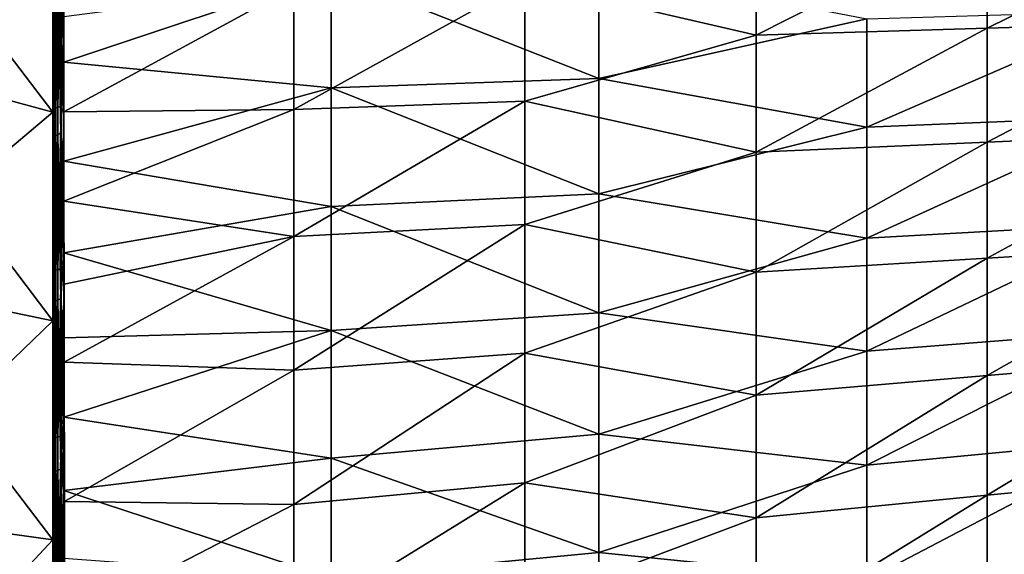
# Model space of a CAD drawing. Header units: metres. Extents: x 59 to 124, y -85 to 86.
# Tile 27 of 186: x 105.75 to 116.17, y 4.68 to 10.34. Entities that reach past the tile are written whole.
import ezdxf

# ---------------------------------------------------------------- set-up
doc = ezdxf.new("R2010")
doc.units = ezdxf.units.M
doc.layers.add('solid_21414500', color=7, linetype='CONTINUOUS')

msp = doc.modelspace()

# ---------------------------------------------------------------- linework, layer by layer
at = {"layer": 'solid_21414500'}
for points in [[(106.099998, 9.35634, -17.018866), (104, 9.925924, -18.055437), (104, 12.110763, -16.668877)], [(106.099998, 9.35634, -17.018866), (104, 12.110763, -16.668877), (106.099998, 11.415404, -15.712118)], [(106.099998, 11.415404, 15.712118), (104, 12.110763, 16.668877), (104, 9.925924, 18.055437)], [(106.099998, 11.415404, 15.712118), (104, 9.925924, 18.055437), (106.099998, 9.35634, 17.018866)], [(106.099998, 11.415404, 15.712118), (106.099998, 9.35634, 17.018866), (106.099998, 10.456497, 19.922642)], [(106.099998, 9.35634, -17.018866), (106.099998, 11.415404, -15.712118), (106.099998, 10.456497, -19.922642)], [(111.095047, 10.739999, 19.55691), (113.539551, 10.17039, 19.421154), (113.539551, 11.369106, 18.864466)], [(113.539551, 10.17039, 19.421154), (115.984055, 10.245462, 18.987545), (115.984055, 11.410696, 18.470737)], [(113.539551, 11.369106, 18.864466), (113.539551, 10.17039, 19.421154), (115.984055, 11.410696, 18.470737)], [(115.984055, 10.245462, 18.987545), (118.428558, 10.32051, 18.553947), (118.428558, 11.452261, 18.077024)], [(115.984055, 11.410696, 18.470737), (115.984055, 10.245462, 18.987545), (118.428558, 11.452261, 18.077024)], [(106.099998, 11.234139, 19.936245), (106.099998, 10.778951, 19.813219), (106.099998, 8.309804, 20.968933)], [(106.099998, 10.109097, 20.529966), (106.099998, 11.234139, 19.936245), (106.099998, 8.309804, 20.968933)], [(106.108078, 11.041488, 20.088875), (106.099998, 11.234139, 19.936245), (106.099998, 10.109097, 20.529966)], [(106.108078, 11.041488, 20.088875), (106.108078, 9.390079, 20.91457), (106.126984, 11.055446, 20.114311)], [(106.108078, 9.390079, 20.91457), (106.126984, 9.402026, 20.941011), (106.126984, 11.055446, 20.114311)], [(106.126984, 11.055446, 20.114311), (106.126984, 9.402026, 20.941011), (106.153145, 11.065047, 20.131811)], [(106.126984, 9.402026, 20.941011), (106.153145, 9.410245, 20.959202), (106.153145, 11.065047, 20.131811)], [(106.153145, 11.065047, 20.131811), (106.153145, 9.410245, 20.959202), (106.186104, 11.070132, 20.141077)], [(106.153145, 9.410245, 20.959202), (106.186104, 9.414597, 20.968834), (106.186104, 11.070132, 20.141077)], [(106.186104, 11.070132, 20.141077), (106.186104, 9.414597, 20.968834), (106.214005, 10.365637, 20.512632)], [(106.108078, 11.041488, 20.088875), (106.099998, 10.109097, 20.529966), (106.108078, 9.390079, 20.91457)], [(106.099998, 9.930724, -20.616974), (106.099998, 11.016796, -20.057137), (106.107742, 10.771338, -20.233906)], [(106.099998, 9.372865, -20.515825), (106.099998, 11.016796, -20.057137), (106.099998, 9.930724, -20.616974)], [(106.099998, 9.372865, -20.515825), (106.099998, 10.606804, -19.905909), (106.099998, 11.016796, -20.057137)], [(106.182564, 10.823185, -20.274145), (106.214622, 10.983863, -20.187443), (106.215431, 9.884279, -20.749281)], [(106.215431, 9.884279, -20.749281), (106.214622, 10.983863, -20.187443), (109.043533, 10.8307, -19.832195)], [(109.043533, 10.8307, -19.832195), (111.878052, 10.894465, -19.359097), (111.878052, 9.711359, -19.885456)], [(111.878052, 9.711359, -19.885456), (111.878052, 10.894465, -19.359097), (114.71257, 10.344757, -19.156778)], [(106.104294, 10.671073, 19.838631), (106.099998, 8.309804, 20.968933), (106.099998, 10.778951, 19.813219)], [(106.099998, 9.930724, -20.616974), (106.107742, 10.771338, -20.233906), (106.107742, 9.087559, -21.047621)], [(106.107742, 10.771338, -20.233906), (106.125877, 10.792027, -20.255398), (106.125877, 9.106138, -21.070839)], [(106.107742, 9.087559, -21.047621), (106.107742, 10.771338, -20.233906), (106.125877, 9.106138, -21.070839)], [(106.125877, 10.792027, -20.255398), (106.151054, 10.809332, -20.268774), (106.151054, 9.121963, -21.085711)], [(106.125877, 9.106138, -21.070839), (106.125877, 10.792027, -20.255398), (106.151054, 9.121963, -21.085711)], [(106.151054, 10.809332, -20.268774), (106.182564, 10.823185, -20.274145), (106.182564, 9.134958, -21.092339)], [(106.151054, 9.121963, -21.085711), (106.151054, 10.809332, -20.268774), (106.182564, 9.134958, -21.092339)], [(106.182564, 9.134958, -21.092339), (106.182564, 10.823185, -20.274145), (106.215431, 9.884279, -20.749281)], [(106.215431, 9.884279, -20.749281), (109.043533, 10.8307, -19.832195), (109.043533, 9.612441, -20.405033)], [(108.650543, 9.384146, 20.568581), (111.095047, 9.473985, 20.113148), (111.095047, 10.739999, 19.55691)], [(108.650543, 10.6817, 19.969107), (108.650543, 9.384146, 20.568581), (111.095047, 10.739999, 19.55691)], [(109.043533, 9.612441, -20.405033), (109.043533, 10.8307, -19.832195), (111.878052, 9.711359, -19.885456)], [(111.095047, 10.739999, 19.55691), (111.095047, 9.473985, 20.113148), (113.539551, 10.17039, 19.421154)], [(106.104294, 10.671074, -19.838629), (106.099998, 10.606804, -19.905909), (106.099998, 9.372865, -20.515825)], [(106.104294, 10.671074, -19.838629), (106.099998, 9.372865, -20.515825), (106.104294, 8.189424, -20.985147)], [(106.104294, 8.189423, 20.985147), (106.099998, 8.309804, 20.968933), (106.104294, 10.671073, 19.838631)], [(106.116806, 10.555218, -19.870516), (106.104294, 10.671074, -19.838629), (106.104294, 8.189424, -20.985147)], [(106.104294, 10.671073, 19.838631), (106.116806, 10.555218, 19.870516), (106.116806, 9.323482, 20.477371)], [(106.104294, 8.189423, 20.985147), (106.104294, 10.671073, 19.838631), (106.116806, 9.323482, 20.477371)], [(106.214005, 10.365637, 20.512632), (106.215271, 9.36098, 20.992666), (108.650543, 10.6817, 19.969107)], [(106.215271, 9.36098, 20.992666), (108.650543, 9.384146, 20.568581), (108.650543, 10.6817, 19.969107)], [(106.099998, 10.456497, 19.922642), (106.116806, 9.323482, 20.477371), (106.116806, 10.555218, 19.870516)], [(106.099998, 10.456497, -19.922642), (106.116806, 10.555218, -19.870516), (106.116806, 9.323482, -20.477371)], [(106.116806, 9.323482, -20.477371), (106.116806, 10.555218, -19.870516), (106.104294, 8.189424, -20.985147)], [(106.099998, 9.35634, 17.018866), (106.099998, 7.978622, 21.037848), (106.099998, 10.456497, 19.922642)], [(106.099998, 9.35634, -17.018866), (106.099998, 10.456497, -19.922642), (106.099998, 7.978622, -21.037848)], [(106.099998, 10.456497, -19.922642), (106.116806, 8.057021, -21.007961), (106.099998, 7.978622, -21.037848)], [(106.099998, 7.978622, 21.037848), (106.116806, 9.323482, 20.477371), (106.099998, 10.456497, 19.922642)], [(106.099998, 10.456497, -19.922642), (106.116806, 9.323482, -20.477371), (106.116806, 8.057021, -21.007961)], [(114.71257, 9.197458, -19.577543), (117.547081, 10.428149, -18.659458), (117.547081, 9.313875, -19.031416)], [(114.71257, 9.197458, -19.577543), (114.71257, 10.344757, -19.156778), (117.547081, 10.428149, -18.659458)], [(106.186104, 9.414597, 20.968834), (106.215271, 9.36098, 20.992666), (106.214005, 10.365637, 20.512632)], [(111.878052, 9.711359, -19.885456), (114.71257, 10.344757, -19.156778), (114.71257, 9.197458, -19.577543)], [(115.984055, 9.039517, 19.395407), (118.428558, 9.145328, 18.916357), (118.428558, 10.32051, 18.553947)], [(115.984055, 10.245462, 18.987545), (115.984055, 9.039517, 19.395407), (118.428558, 10.32051, 18.553947)], [(113.539551, 8.933681, 19.874466), (115.984055, 9.039517, 19.395407), (115.984055, 10.245462, 18.987545)], [(113.539551, 10.17039, 19.421154), (113.539551, 8.933681, 19.874466), (115.984055, 10.245462, 18.987545)], [(106.099998, 8.989687, 21.047775), (106.099998, 10.109097, 20.529966), (106.099998, 8.309804, 20.968933)], [(106.108078, 9.390079, 20.91457), (106.099998, 10.109097, 20.529966), (106.099998, 8.989687, 21.047775)], [(111.095047, 9.473985, 20.113148), (113.539551, 8.933681, 19.874466), (113.539551, 10.17039, 19.421154)], [(106.099998, 7.149357, -18.057375), (104, 7.584867, -19.15703), (104, 9.925924, -18.055437)], [(106.099998, 7.149357, -18.057375), (104, 9.925924, -18.055437), (106.099998, 9.35634, -17.018866)], [(106.099998, 9.35634, 17.018866), (104, 9.925924, 18.055437), (104, 7.584867, 19.15703)], [(106.099998, 8.896673, -21.0872), (106.099998, 9.930724, -20.616974), (106.107742, 9.087559, -21.047621)], [(106.099998, 8.104269, -21.049225), (106.099998, 9.930724, -20.616974), (106.099998, 8.896673, -21.0872)], [(106.099998, 8.104269, -21.049225), (106.099998, 9.372865, -20.515825), (106.099998, 9.930724, -20.616974)], [(106.182564, 9.134958, -21.092339), (106.215431, 9.884279, -20.749281), (106.216141, 8.838986, -21.218004)], [(106.216141, 8.838986, -21.218004), (106.215431, 9.884279, -20.749281), (109.043533, 9.612441, -20.405033)], [(109.043533, 9.612441, -20.405033), (111.878052, 9.711359, -19.885456), (111.878052, 8.493874, -20.321444)], [(111.878052, 8.493874, -20.321444), (111.878052, 9.711359, -19.885456), (114.71257, 9.197458, -19.577543)], [(106.216141, 8.838986, -21.218004), (109.043533, 9.612441, -20.405033), (109.043533, 8.359067, -20.893034)], [(109.043533, 8.359067, -20.893034), (109.043533, 9.612441, -20.405033), (111.878052, 8.493874, -20.321444)], [(106.108078, 9.390079, 20.91457), (106.099998, 8.989687, 21.047775), (106.099998, 7.919098, 21.4711)], [(106.108078, 9.390079, 20.91457), (106.099998, 7.919098, 21.4711), (106.108078, 7.67577, 21.599932)], [(106.108078, 9.390079, 20.91457), (106.108078, 7.67577, 21.599932), (106.126984, 9.402026, 20.941011)], [(106.108078, 7.67577, 21.599932), (106.126984, 7.685311, 21.627335), (106.126984, 9.402026, 20.941011)], [(106.126984, 9.402026, 20.941011), (106.126984, 7.685311, 21.627335), (106.153145, 9.410245, 20.959202)], [(106.126984, 7.685311, 21.627335), (106.153145, 7.691875, 21.646183), (106.153145, 9.410245, 20.959202)], [(106.153145, 9.410245, 20.959202), (106.153145, 7.691875, 21.646183), (106.186104, 9.414597, 20.968834)], [(106.153145, 7.691875, 21.646183), (106.186104, 7.695351, 21.656166), (106.186104, 9.414597, 20.968834)], [(106.186104, 9.414597, 20.968834), (106.186104, 7.695351, 21.656166), (106.215271, 9.36098, 20.992666)], [(106.215271, 9.36098, 20.992666), (106.216652, 8.414252, 21.389971), (108.650543, 9.384146, 20.568581)], [(106.216652, 8.414252, 21.389971), (108.650543, 8.04233, 21.075111), (108.650543, 9.384146, 20.568581)], [(108.650543, 8.04233, 21.075111), (111.095047, 8.16724, 20.571373), (111.095047, 9.473985, 20.113148)], [(108.650543, 9.384146, 20.568581), (108.650543, 8.04233, 21.075111), (111.095047, 9.473985, 20.113148)], [(111.095047, 9.473985, 20.113148), (111.095047, 8.16724, 20.571373), (113.539551, 8.933681, 19.874466)], [(106.099998, 9.35634, 17.018866), (104, 7.584867, 19.15703), (106.099998, 7.149357, 18.057375)], [(106.104294, 8.189424, -20.985147), (106.099998, 9.372865, -20.515825), (106.099998, 8.104269, -21.049225)], [(106.099998, 9.35634, 17.018866), (106.099998, 7.149357, 18.057375), (106.099998, 7.978622, 21.037848)], [(106.099998, 7.149357, -18.057375), (106.099998, 9.35634, -17.018866), (106.099998, 7.978622, -21.037848)], [(106.099998, 7.978622, 21.037848), (106.116806, 8.057021, 21.007961), (106.116806, 9.323482, 20.477371)], [(106.104294, 8.189423, 20.985147), (106.116806, 9.323482, 20.477371), (106.116806, 8.057021, 21.007961)], [(106.116806, 8.057021, -21.007961), (106.116806, 9.323482, -20.477371), (106.104294, 8.189424, -20.985147)], [(106.186104, 7.695351, 21.656166), (106.216652, 8.414252, 21.389971), (106.215271, 9.36098, 20.992666)], [(114.71257, 8.022354, -19.910528), (117.547081, 9.313875, -19.031416), (117.547081, 8.180963, -19.311262)], [(114.71257, 8.022354, -19.910528), (114.71257, 9.197458, -19.577543), (117.547081, 9.313875, -19.031416)], [(111.878052, 8.493874, -20.321444), (114.71257, 9.197458, -19.577543), (114.71257, 8.022354, -19.910528)], [(106.099998, 8.896673, -21.0872), (106.107742, 9.087559, -21.047621), (106.107742, 7.339828, -21.712751)], [(106.107742, 9.087559, -21.047621), (106.125877, 9.106138, -21.070839), (106.125877, 7.355873, -21.73768)], [(106.107742, 7.339828, -21.712751), (106.107742, 9.087559, -21.047621), (106.125877, 7.355873, -21.73768)], [(106.125877, 9.106138, -21.070839), (106.151054, 9.121963, -21.085711), (106.151054, 7.369904, -21.754057)], [(106.125877, 7.355873, -21.73768), (106.125877, 9.106138, -21.070839), (106.151054, 7.369904, -21.754057)], [(106.151054, 9.121963, -21.085711), (106.182564, 9.134958, -21.092339), (106.182564, 7.38184, -21.761978)], [(106.151054, 7.369904, -21.754057), (106.151054, 9.121963, -21.085711), (106.182564, 7.38184, -21.761978)], [(106.182564, 9.134958, -21.092339), (106.216141, 8.838986, -21.218004), (106.216415, 7.869402, -21.593721)], [(106.182564, 7.38184, -21.761978), (106.182564, 9.134958, -21.092339), (106.216415, 7.869402, -21.593721)], [(115.984055, 7.810513, 19.704643), (118.428558, 7.959049, 19.176321), (118.428558, 9.145328, 18.916357)], [(115.984055, 9.039517, 19.395407), (115.984055, 7.810513, 19.704643), (118.428558, 9.145328, 18.916357)], [(106.099998, 8.989687, 21.047775), (106.099998, 8.309804, 20.968933), (106.099998, 5.718582, 21.818504)], [(106.099998, 7.919098, 21.4711), (106.099998, 8.989687, 21.047775), (106.099998, 5.718582, 21.818504)], [(113.539551, 7.661951, 20.232971), (115.984055, 7.810513, 19.704643), (115.984055, 9.039517, 19.395407)], [(113.539551, 8.933681, 19.874466), (113.539551, 7.661951, 20.232971), (115.984055, 9.039517, 19.395407)], [(106.099998, 7.931907, -21.466618), (106.099998, 8.896673, -21.0872), (106.107742, 7.339828, -21.712751)], [(106.099998, 8.104269, -21.049225), (106.099998, 8.896673, -21.0872), (106.099998, 7.931907, -21.466618)], [(111.095047, 8.16724, 20.571373), (113.539551, 7.661951, 20.232971), (113.539551, 8.933681, 19.874466)], [(106.216415, 7.869402, -21.593721), (106.216141, 8.838986, -21.218004), (109.043533, 8.359067, -20.893034)], [(109.043533, 8.359067, -20.893034), (111.878052, 8.493874, -20.321444), (111.878052, 7.234273, -20.675282)], [(111.878052, 7.234273, -20.675282), (111.878052, 8.493874, -20.321444), (114.71257, 8.022354, -19.910528)], [(106.186104, 7.695351, 21.656166), (106.217972, 7.537275, 21.709711), (106.216652, 8.414252, 21.389971)], [(106.216415, 7.869402, -21.593721), (109.043533, 8.359067, -20.893034), (109.043533, 7.045651, -21.302259)], [(106.216652, 8.414252, 21.389971), (106.217972, 7.537275, 21.709711), (108.650543, 8.04233, 21.075111)], [(109.043533, 7.045651, -21.302259), (109.043533, 8.359067, -20.893034), (111.878052, 7.234273, -20.675282)], [(106.104294, 8.189423, 20.985147), (106.099998, 5.718582, 21.818504), (106.099998, 8.309804, 20.968933)], [(106.104294, 8.189424, -20.985147), (106.099998, 8.104269, -21.049225), (106.099998, 6.805736, -21.504204)], [(106.104294, 8.189424, -20.985147), (106.099998, 6.805736, -21.504204), (106.104294, 5.587168, -21.822617)], [(106.104294, 5.587166, 21.822617), (106.099998, 5.718582, 21.818504), (106.104294, 8.189423, 20.985147)], [(106.116806, 8.057021, -21.007961), (106.104294, 8.189424, -20.985147), (106.104294, 5.587168, -21.822617)], [(106.104294, 8.189423, 20.985147), (106.116806, 8.057021, 21.007961), (106.116806, 6.760553, 21.46031)], [(106.104294, 5.587166, 21.822617), (106.104294, 8.189423, 20.985147), (106.116806, 6.760553, 21.46031)], [(108.650543, 6.627156, 21.495136), (111.095047, 6.806761, 20.940546), (111.095047, 8.16724, 20.571373)], [(108.650543, 8.04233, 21.075111), (108.650543, 6.627156, 21.495136), (111.095047, 8.16724, 20.571373)], [(111.095047, 8.16724, 20.571373), (111.095047, 6.806761, 20.940546), (113.539551, 7.661951, 20.232971)], [(114.71257, 6.828273, -20.165974), (117.547081, 8.180963, -19.311262), (117.547081, 7.0501, -19.511919)], [(114.71257, 6.828273, -20.165974), (114.71257, 8.022354, -19.910528), (117.547081, 8.180963, -19.311262)], [(106.099998, 6.805736, -21.504204), (106.099998, 8.104269, -21.049225), (106.099998, 7.931907, -21.466618)], [(106.099998, 7.978622, -21.037848), (106.116806, 8.057021, -21.007961), (106.116806, 6.760553, -21.46031)], [(106.099998, 7.978622, 21.037848), (106.116806, 6.760553, 21.46031), (106.116806, 8.057021, 21.007961)], [(106.116806, 6.760553, -21.46031), (106.116806, 8.057021, -21.007961), (106.104294, 5.587168, -21.822617)], [(106.217972, 7.537275, 21.709711), (106.219131, 6.711967, 21.970547), (108.650543, 8.04233, 21.075111)], [(106.219131, 6.711967, 21.970547), (108.650543, 6.627156, 21.495136), (108.650543, 8.04233, 21.075111)], [(111.878052, 7.234273, -20.675282), (114.71257, 8.022354, -19.910528), (114.71257, 6.828273, -20.165974)], [(106.099998, 7.149357, 18.057375), (106.099998, 5.384523, 21.84621), (106.099998, 7.978622, 21.037848)], [(106.099998, 7.149357, -18.057375), (106.099998, 7.978622, -21.037848), (106.099998, 5.384523, -21.84621)], [(106.099998, 7.978622, -21.037848), (106.116806, 5.438907, -21.832735), (106.099998, 5.384523, -21.84621)], [(106.099998, 7.978622, -21.037848), (106.116806, 6.760553, -21.46031), (106.116806, 5.438907, -21.832735)], [(106.099998, 5.384523, 21.84621), (106.116806, 6.760553, 21.46031), (106.099998, 7.978622, 21.037848)], [(106.099998, 7.035966, -21.768747), (106.099998, 7.931907, -21.466618), (106.107742, 7.339828, -21.712751)], [(106.099998, 6.805736, -21.504204), (106.099998, 7.931907, -21.466618), (106.099998, 7.035966, -21.768747)], [(106.099998, 6.817418, 21.835703), (106.099998, 7.919098, 21.4711), (106.099998, 5.718582, 21.818504)], [(106.108078, 7.67577, 21.599932), (106.099998, 7.919098, 21.4711), (106.099998, 6.817418, 21.835703)], [(115.984055, 6.570724, 19.928928), (118.428558, 6.778711, 19.351053), (118.428558, 7.959049, 19.176321)], [(115.984055, 7.810513, 19.704643), (115.984055, 6.570724, 19.928928), (118.428558, 7.959049, 19.176321)], [(106.182564, 7.38184, -21.761978), (106.216415, 7.869402, -21.593721), (106.216438, 6.968693, -21.893196)], [(106.216438, 6.968693, -21.893196), (106.216415, 7.869402, -21.593721), (109.043533, 7.045651, -21.302259)], [(113.539551, 6.362714, 20.506807), (115.984055, 6.570724, 19.928928), (115.984055, 7.810513, 19.704643)], [(113.539551, 7.661951, 20.232971), (113.539551, 6.362714, 20.506807), (115.984055, 7.810513, 19.704643)], [(106.108078, 7.67577, 21.599932), (106.099998, 6.817418, 21.835703), (106.108078, 5.90818, 22.133303)], [(106.108078, 7.67577, 21.599932), (106.108078, 5.90818, 22.133303), (106.126984, 7.685311, 21.627335)], [(106.108078, 5.90818, 22.133303), (106.126984, 5.915535, 22.161371), (106.126984, 7.685311, 21.627335)], [(106.126984, 7.685311, 21.627335), (106.126984, 5.915535, 22.161371), (106.153145, 7.691875, 21.646183)], [(106.126984, 5.915535, 22.161371), (106.153145, 5.920595, 22.180679), (106.153145, 7.691875, 21.646183)], [(106.153145, 7.691875, 21.646183), (106.153145, 5.920595, 22.180679), (106.186104, 7.695351, 21.656166)], [(106.153145, 5.920595, 22.180679), (106.186104, 5.923274, 22.190903), (106.186104, 7.695351, 21.656166)], [(106.186104, 7.695351, 21.656166), (106.186104, 5.923274, 22.190903), (106.217972, 7.537275, 21.709711)], [(111.095047, 6.806761, 20.940546), (113.539551, 6.362714, 20.506807), (113.539551, 7.661951, 20.232971)], [(106.099998, 4.829924, -18.811029), (104, 5.123928, -19.956659), (104, 7.584867, -19.15703)], [(106.099998, 4.829924, -18.811029), (104, 7.584867, -19.15703), (106.099998, 7.149357, -18.057375)], [(106.099998, 7.149357, 18.057375), (104, 7.584867, 19.15703), (104, 5.123928, 19.956659)], [(106.186104, 5.923274, 22.190903), (106.219131, 6.711967, 21.970547), (106.217972, 7.537275, 21.709711)], [(106.099998, 7.035966, -21.768747), (106.107742, 7.339828, -21.712751), (106.107742, 5.541493, -22.225935)], [(106.107742, 7.339828, -21.712751), (106.125877, 7.355873, -21.73768), (106.125877, 5.555293, -22.252075)], [(106.107742, 5.541493, -22.225935), (106.107742, 7.339828, -21.712751), (106.125877, 5.555293, -22.252075)], [(106.125877, 7.355873, -21.73768), (106.151054, 7.369904, -21.754057), (106.151054, 5.567679, -22.269547)], [(106.125877, 5.555293, -22.252075), (106.125877, 7.355873, -21.73768), (106.151054, 5.567679, -22.269547)], [(106.151054, 7.369904, -21.754057), (106.182564, 7.38184, -21.761978), (106.182564, 5.578574, -22.278439)], [(106.151054, 5.567679, -22.269547), (106.151054, 7.369904, -21.754057), (106.182564, 5.578574, -22.278439)], [(106.182564, 7.38184, -21.761978), (106.216438, 6.968693, -21.893196), (106.216492, 6.130698, -22.134708)], [(106.182564, 5.578574, -22.278439), (106.182564, 7.38184, -21.761978), (106.216492, 6.130698, -22.134708)], [(109.043533, 7.045651, -21.302259), (111.878052, 7.234273, -20.675282), (111.878052, 5.947978, -20.951956)], [(111.878052, 5.947978, -20.951956), (111.878052, 7.234273, -20.675282), (114.71257, 6.828273, -20.165974)], [(106.099998, 7.149357, 18.057375), (104, 5.123928, 19.956659), (106.099998, 4.829924, 18.811029)], [(106.099998, 7.149357, 18.057375), (106.099998, 4.829924, 18.811029), (106.099998, 5.384523, 21.84621)], [(106.099998, 4.829924, -18.811029), (106.099998, 7.149357, -18.057375), (106.099998, 5.384523, -21.84621)], [(106.099998, 5.426475, -22.214258), (106.099998, 7.035966, -21.768747), (106.107742, 5.541493, -22.225935)], [(106.099998, 5.481796, -21.879198), (106.099998, 7.035966, -21.768747), (106.099998, 5.426475, -22.214258)], [(106.099998, 5.481796, -21.879198), (106.099998, 6.805736, -21.504204), (106.099998, 7.035966, -21.768747)], [(106.216492, 6.130698, -22.134708), (106.216438, 6.968693, -21.893196), (109.043533, 7.045651, -21.302259)], [(106.216492, 6.130698, -22.134708), (109.043533, 7.045651, -21.302259), (109.043533, 5.694808, -21.632944)], [(109.043533, 5.694808, -21.632944), (109.043533, 7.045651, -21.302259), (111.878052, 5.947978, -20.951956)], [(114.71257, 5.621536, -20.351696), (117.547081, 7.0501, -19.511919), (117.547081, 5.893139, -19.648436)], [(114.71257, 5.621536, -20.351696), (114.71257, 6.828273, -20.165974), (117.547081, 7.0501, -19.511919)], [(106.099998, 6.817418, 21.835703), (106.099998, 5.718582, 21.818504), (106.099998, 3.044493, 22.349052)], [(106.099998, 5.715968, 22.142927), (106.099998, 6.817418, 21.835703), (106.099998, 3.044493, 22.349052)], [(106.108078, 5.90818, 22.133303), (106.099998, 6.817418, 21.835703), (106.099998, 5.715968, 22.142927)], [(106.104294, 5.587168, -21.822617), (106.099998, 6.805736, -21.504204), (106.099998, 5.481796, -21.879198)], [(108.650543, 5.203555, 21.823481), (111.095047, 5.434763, 21.221855), (111.095047, 6.806761, 20.940546)], [(108.650543, 6.627156, 21.495136), (108.650543, 5.203555, 21.823481), (111.095047, 6.806761, 20.940546)], [(111.095047, 6.806761, 20.940546), (111.095047, 5.434763, 21.221855), (113.539551, 6.362714, 20.506807)], [(111.878052, 5.947978, -20.951956), (114.71257, 6.828273, -20.165974), (114.71257, 5.621536, -20.351696)], [(115.984055, 5.302532, 20.081326), (118.428558, 5.539752, 19.462156), (118.428558, 6.778711, 19.351053)], [(115.984055, 6.570724, 19.928928), (115.984055, 5.302532, 20.081326), (118.428558, 6.778711, 19.351053)], [(106.099998, 5.384523, 21.84621), (106.116806, 5.438907, 21.832735), (106.116806, 6.760553, 21.46031)], [(106.104294, 5.587166, 21.822617), (106.116806, 6.760553, 21.46031), (106.116806, 5.438907, 21.832735)], [(106.116806, 5.438907, -21.832735), (106.116806, 6.760553, -21.46031), (106.104294, 5.587168, -21.822617)], [(106.186104, 5.923274, 22.190903), (106.221085, 5.235455, 22.360828), (106.219131, 6.711967, 21.970547)], [(106.219131, 6.711967, 21.970547), (106.221085, 5.235455, 22.360828), (108.650543, 6.627156, 21.495136)], [(106.221085, 5.235455, 22.360828), (108.650543, 5.203555, 21.823481), (108.650543, 6.627156, 21.495136)], [(113.539551, 5.065289, 20.700499), (115.984055, 5.302532, 20.081326), (115.984055, 6.570724, 19.928928)], [(113.539551, 6.362714, 20.506807), (113.539551, 5.065289, 20.700499), (115.984055, 6.570724, 19.928928)], [(111.095047, 5.434763, 21.221855), (113.539551, 5.065289, 20.700499), (113.539551, 6.362714, 20.506807)], [(106.182564, 5.578574, -22.278439), (106.216492, 6.130698, -22.134708), (106.21669, 5.353522, -22.333048)], [(106.21669, 5.353522, -22.333048), (106.216492, 6.130698, -22.134708), (109.043533, 5.694808, -21.632944)], [(109.043533, 5.694808, -21.632944), (111.878052, 5.947978, -20.951956), (111.878052, 4.696512, -21.149132)], [(111.878052, 4.696512, -21.149132), (111.878052, 5.947978, -20.951956), (114.71257, 5.621536, -20.351696)], [(106.108078, 5.90818, 22.133303), (106.099998, 5.715968, 22.142927), (106.099998, 4.642505, 22.394587)], [(106.108078, 5.90818, 22.133303), (106.099998, 4.642505, 22.394587), (106.108078, 4.107932, 22.543535)], [(106.108078, 5.90818, 22.133303), (106.108078, 4.107932, 22.543535), (106.126984, 5.915535, 22.161371)], [(106.108078, 4.107932, 22.543535), (106.126984, 4.113386, 22.572033), (106.126984, 5.915535, 22.161371)], [(106.126984, 5.915535, 22.161371), (106.126984, 4.113386, 22.572033), (106.153145, 5.920595, 22.180679)], [(106.126984, 4.113386, 22.572033), (106.153145, 4.117138, 22.591637), (106.153145, 5.920595, 22.180679)], [(106.153145, 5.920595, 22.180679), (106.153145, 4.117138, 22.591637), (106.186104, 5.923274, 22.190903)], [(106.153145, 4.117138, 22.591637), (106.186104, 4.119124, 22.602018), (106.186104, 5.923274, 22.190903)], [(106.186104, 5.923274, 22.190903), (106.186104, 4.119124, 22.602018), (106.221085, 5.235455, 22.360828)], [(114.71257, 4.407128, -20.47464), (117.547081, 5.893139, -19.648436), (117.547081, 4.659848, -19.736872)], [(114.71257, 4.407128, -20.47464), (114.71257, 5.621536, -20.351696), (117.547081, 5.893139, -19.648436)], [(106.104294, 5.587166, 21.822617), (106.099998, 3.044493, 22.349052), (106.099998, 5.718582, 21.818504)], [(106.099998, 4.642505, 22.394587), (106.099998, 5.715968, 22.142927), (106.099998, 3.044493, 22.349052)], [(106.21669, 5.353522, -22.333048), (109.043533, 5.694808, -21.632944), (109.043533, 4.424004, -21.873213)], [(109.043533, 4.424004, -21.873213), (109.043533, 5.694808, -21.632944), (111.878052, 4.696512, -21.149132)], [(106.104294, 5.587168, -21.822617), (106.099998, 5.481796, -21.879198), (106.099998, 4.137067, -22.172831)], [(106.104294, 5.587168, -21.822617), (106.099998, 4.137067, -22.172831), (106.104294, 2.90263, -22.338707)], [(106.104294, 2.902629, 22.338707), (106.099998, 3.044493, 22.349052), (106.104294, 5.587166, 21.822617)], [(106.099998, 5.426475, -22.214258), (106.107742, 5.541493, -22.225935), (106.107742, 3.712158, -22.614422)], [(106.116806, 5.438907, -21.832735), (106.104294, 5.587168, -21.822617), (106.104294, 2.90263, -22.338707)], [(106.104294, 5.587166, 21.822617), (106.116806, 5.438907, 21.832735), (106.116806, 4.097004, 22.123846)], [(106.104294, 2.902629, 22.338707), (106.104294, 5.587166, 21.822617), (106.116806, 4.097004, 22.123846)], [(106.107742, 5.541493, -22.225935), (106.125877, 5.555293, -22.252075), (106.125877, 3.723632, -22.641575)], [(106.107742, 3.712158, -22.614422), (106.107742, 5.541493, -22.225935), (106.125877, 3.723632, -22.641575)], [(106.125877, 5.555293, -22.252075), (106.151054, 5.567679, -22.269547), (106.151054, 3.734312, -22.659981)], [(106.125877, 3.723632, -22.641575), (106.125877, 5.555293, -22.252075), (106.151054, 3.734312, -22.659981)], [(106.151054, 5.567679, -22.269547), (106.182564, 5.578574, -22.278439), (106.182564, 3.744114, -22.669724)], [(106.151054, 3.734312, -22.659981), (106.151054, 5.567679, -22.269547), (106.182564, 3.744114, -22.669724)], [(106.182564, 5.578574, -22.278439), (106.21669, 5.353522, -22.333048), (106.217201, 4.634162, -22.496466)], [(106.182564, 5.578574, -22.278439), (106.217201, 4.634162, -22.496466), (106.217964, 3.966167, -22.629511)], [(106.182564, 3.744114, -22.669724), (106.182564, 5.578574, -22.278439), (106.217964, 3.966167, -22.629511)], [(111.878052, 4.696512, -21.149132), (114.71257, 5.621536, -20.351696), (114.71257, 4.407128, -20.47464)], [(115.984055, 3.988468, 20.175785), (118.428558, 4.180056, 19.531172), (118.428558, 5.539752, 19.462156)], [(115.984055, 5.302532, 20.081326), (115.984055, 3.988468, 20.175785), (118.428558, 5.539752, 19.462156)], [(106.099998, 4.137067, -22.172831), (106.099998, 5.481796, -21.879198), (106.099998, 5.426475, -22.214258)], [(106.099998, 5.384523, -21.84621), (106.116806, 5.438907, -21.832735), (106.116806, 4.097004, -22.123846)], [(106.099998, 5.384523, 21.84621), (106.116806, 4.097004, 22.123846), (106.116806, 5.438907, 21.832735)], [(106.099998, 4.027374, -22.518257), (106.099998, 5.426475, -22.214258), (106.107742, 3.712158, -22.614422)], [(106.099998, 2.777077, -22.383856), (106.099998, 5.426475, -22.214258), (106.099998, 4.027374, -22.518257)], [(106.099998, 2.777077, -22.383856), (106.099998, 4.137067, -22.172831), (106.099998, 5.426475, -22.214258)], [(106.116806, 4.097004, -22.123846), (106.116806, 5.438907, -21.832735), (106.104294, 2.90263, -22.338707)], [(108.650543, 3.924353, 22.044376), (111.095047, 4.145001, 21.409319), (111.095047, 5.434763, 21.221855)], [(108.650543, 5.203555, 21.823481), (108.650543, 3.924353, 22.044376), (111.095047, 5.434763, 21.221855)], [(111.095047, 5.434763, 21.221855), (111.095047, 4.145001, 21.409319), (113.539551, 5.065289, 20.700499)], [(106.099998, 4.829924, 18.811029), (106.099998, 2.712118, 22.335918), (106.099998, 5.384523, 21.84621)], [(106.099998, 4.829924, -18.811029), (106.099998, 5.384523, -21.84621), (106.099998, 2.712118, -22.335918)], [(106.099998, 5.384523, -21.84621), (106.116806, 2.739843, -22.332561), (106.099998, 2.712118, -22.335918)], [(106.099998, 5.384523, -21.84621), (106.116806, 4.097004, -22.123846), (106.116806, 2.739843, -22.332561)], [(106.099998, 2.712118, 22.335918), (106.116806, 4.097004, 22.123846), (106.099998, 5.384523, 21.84621)], [(106.217201, 4.634162, -22.496466), (106.21669, 5.353522, -22.333048), (109.043533, 4.424004, -21.873213)], [(106.186104, 4.119124, 22.602018), (106.223175, 3.94921, 22.631966), (106.221085, 5.235455, 22.360828)], [(106.221085, 5.235455, 22.360828), (106.223175, 3.94921, 22.631966), (108.650543, 5.203555, 21.823481)], [(113.539551, 3.796859, 20.8204), (115.984055, 3.988468, 20.175785), (115.984055, 5.302532, 20.081326)], [(113.539551, 5.065289, 20.700499), (113.539551, 3.796859, 20.8204), (115.984055, 5.302532, 20.081326)], [(106.099998, 2.434099, -19.268036), (104, 2.582376, -20.44146), (104, 5.123928, -19.956659)], [(106.099998, 2.434099, -19.268036), (104, 5.123928, -19.956659), (106.099998, 4.829924, -18.811029)], [(106.099998, 4.829924, 18.811029), (104, 5.123928, 19.956659), (104, 2.582376, 20.44146)], [(106.223175, 3.94921, 22.631966), (108.650543, 3.924353, 22.044376), (108.650543, 5.203555, 21.823481)], [(111.095047, 4.145001, 21.409319), (113.539551, 3.796859, 20.8204), (113.539551, 5.065289, 20.700499)], [(106.099998, 4.829924, 18.811029), (104, 2.582376, 20.44146), (106.099998, 2.434099, 19.268036)], [(106.099998, 4.829924, 18.811029), (106.099998, 2.434099, 19.268036), (106.099998, 2.712118, 22.335918)], [(106.099998, 2.434099, -19.268036), (106.099998, 4.829924, -18.811029), (106.099998, 2.712118, -22.335918)], [(109.043533, 4.424004, -21.873213), (111.878052, 4.696512, -21.149132), (111.878052, 3.520101, -21.270601)], [(111.878052, 3.520101, -21.270601), (111.878052, 4.696512, -21.149132), (114.71257, 4.407128, -20.47464)]]:
    msp.add_3dface(points, dxfattribs=at)

doc.saveas('drawing.dxf')
